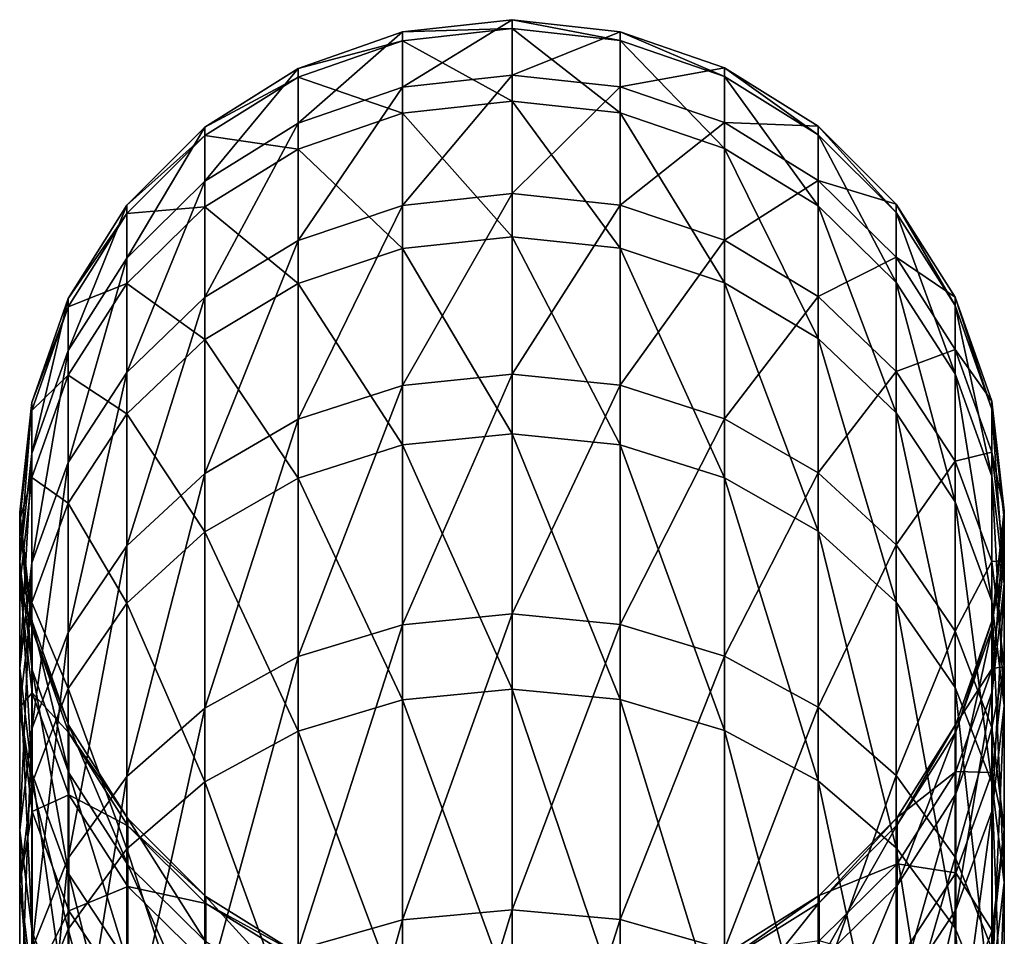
# Model space of a CAD drawing. Header units: millimetres. Extents: x -29 to 75, y -375 to 321.
# Tile 29 of 29: x -11 to 11, y 299 to 321. Entities that reach past the tile are written whole.
import ezdxf

# ---------------------------------------------------------------- set-up
doc = ezdxf.new("R2010")
doc.units = ezdxf.units.MM
doc.header["$LTSCALE"] = 101.851852
doc.layers.add('37', color=7, linetype='CONTINUOUS')
doc.layers.add('42', color=7, linetype='CONTINUOUS')

msp = doc.modelspace()

# ---------------------------------------------------------------- linework, layer by layer
at = {"layer": '37', "color": 7, "linetype": 'CONTINUOUS', "true_color": 0xa2afbf}
for points in [[(2.529, 320.42, 106.284), (2.529, 320.216, 93.302), (0, 320.701, 106.296), (2.529, 320.42, 106.284)], [(0, 319.408, 119.248), (2.529, 320.42, 106.284), (0, 320.701, 106.296), (0, 319.408, 119.248)], [(0, 320.701, 106.296), (2.529, 320.216, 93.302), (0, 320.496, 93.281), (0, 320.701, 106.296)], [(2.529, 320.216, 93.302), (2.529, 318.521, 80.429), (0, 320.496, 93.281), (2.529, 320.216, 93.302)], [(0, 320.496, 93.281), (2.529, 318.521, 80.429), (0, 318.797, 80.376), (0, 320.496, 93.281)], [(2.529, 319.13, 119.204), (2.529, 320.42, 106.284), (0, 319.408, 119.248), (2.529, 319.13, 119.204)], [(4.964, 319.575, 106.249), (4.964, 319.373, 93.364), (2.529, 320.42, 106.284), (4.964, 319.575, 106.249)], [(2.529, 319.13, 119.204), (4.964, 319.575, 106.249), (2.529, 320.42, 106.284), (2.529, 319.13, 119.204)], [(2.529, 320.42, 106.284), (4.964, 319.373, 93.364), (2.529, 320.216, 93.302), (2.529, 320.42, 106.284)], [(4.964, 319.373, 93.364), (4.964, 317.691, 80.587), (2.529, 320.216, 93.302), (4.964, 319.373, 93.364)], [(2.529, 320.216, 93.302), (4.964, 317.691, 80.587), (2.529, 318.521, 80.429), (2.529, 320.216, 93.302)], [(4.964, 318.295, 119.072), (4.964, 319.575, 106.249), (2.529, 319.13, 119.204), (4.964, 318.295, 119.072)], [(7.15, 318.21, 106.192), (7.15, 318.01, 93.464), (4.964, 319.575, 106.249), (7.15, 318.21, 106.192)], [(4.964, 318.295, 119.072), (7.15, 318.21, 106.192), (4.964, 319.575, 106.249), (4.964, 318.295, 119.072)], [(4.964, 319.575, 106.249), (7.15, 318.01, 93.464), (4.964, 319.373, 93.364), (4.964, 319.575, 106.249)], [(0, 316.635, 131.966), (2.529, 319.13, 119.204), (0, 319.408, 119.248), (0, 316.635, 131.966)], [(7.15, 318.01, 93.464), (7.15, 316.349, 80.843), (4.964, 319.373, 93.364), (7.15, 318.01, 93.464)], [(4.964, 319.373, 93.364), (7.15, 316.349, 80.843), (4.964, 317.691, 80.587), (4.964, 319.373, 93.364)], [(2.529, 316.364, 131.89), (2.529, 319.13, 119.204), (0, 316.635, 131.966), (2.529, 316.364, 131.89)], [(2.529, 316.364, 131.89), (4.964, 318.295, 119.072), (2.529, 319.13, 119.204), (2.529, 316.364, 131.89)], [(2.529, 318.521, 80.429), (2.529, 315.358, 67.836), (0, 318.797, 80.376), (2.529, 318.521, 80.429)], [(0, 318.797, 80.376), (2.529, 315.358, 67.836), (0, 315.626, 67.751), (0, 318.797, 80.376)], [(4.964, 317.691, 80.587), (4.964, 314.551, 68.088), (2.529, 318.521, 80.429), (4.964, 317.691, 80.587)], [(2.529, 318.521, 80.429), (4.964, 314.551, 68.088), (2.529, 315.358, 67.836), (2.529, 318.521, 80.429)], [(4.964, 315.55, 131.663), (4.964, 318.295, 119.072), (2.529, 316.364, 131.89), (4.964, 315.55, 131.663)], [(7.15, 316.946, 118.858), (7.15, 318.21, 106.192), (4.964, 318.295, 119.072), (7.15, 316.946, 118.858)], [(4.964, 315.55, 131.663), (7.15, 316.946, 118.858), (4.964, 318.295, 119.072), (4.964, 315.55, 131.663)], [(8.977, 316.393, 106.115), (8.977, 316.196, 93.597), (7.15, 318.21, 106.192), (8.977, 316.393, 106.115)], [(7.15, 316.946, 118.858), (8.977, 316.393, 106.115), (7.15, 318.21, 106.192), (7.15, 316.946, 118.858)], [(7.15, 318.21, 106.192), (8.977, 316.196, 93.597), (7.15, 318.01, 93.464), (7.15, 318.21, 106.192)], [(8.977, 316.196, 93.597), (8.977, 314.562, 81.184), (7.15, 318.01, 93.464), (8.977, 316.196, 93.597)], [(7.15, 318.01, 93.464), (8.977, 314.562, 81.184), (7.15, 316.349, 80.843), (7.15, 318.01, 93.464)], [(7.15, 316.349, 80.843), (7.15, 313.248, 68.497), (4.964, 317.691, 80.587), (7.15, 316.349, 80.843)], [(4.964, 317.691, 80.587), (7.15, 313.248, 68.497), (4.964, 314.551, 68.088), (4.964, 317.691, 80.587)], [(7.15, 314.234, 131.296), (7.15, 316.946, 118.858), (4.964, 315.55, 131.663), (7.15, 314.234, 131.296)], [(8.977, 315.149, 118.574), (8.977, 316.393, 106.115), (7.15, 316.946, 118.858), (8.977, 315.149, 118.574)], [(7.15, 314.234, 131.296), (8.977, 315.149, 118.574), (7.15, 316.946, 118.858), (7.15, 314.234, 131.296)], [(0, 312.419, 144.281), (2.529, 316.364, 131.89), (0, 316.635, 131.966), (0, 312.419, 144.281)], [(2.529, 312.158, 144.174), (2.529, 316.364, 131.89), (0, 312.419, 144.281), (2.529, 312.158, 144.174)], [(2.529, 312.158, 144.174), (4.964, 315.55, 131.663), (2.529, 316.364, 131.89), (2.529, 312.158, 144.174)], [(8.977, 314.562, 81.184), (8.977, 311.512, 69.041), (7.15, 316.349, 80.843), (8.977, 314.562, 81.184)], [(7.15, 316.349, 80.843), (8.977, 311.512, 69.041), (7.15, 313.248, 68.497), (7.15, 316.349, 80.843)], [(10.352, 314.215, 106.024), (10.352, 314.022, 93.756), (8.977, 316.393, 106.115), (10.352, 314.215, 106.024)], [(8.977, 315.149, 118.574), (10.352, 314.215, 106.024), (8.977, 316.393, 106.115), (8.977, 315.149, 118.574)], [(8.977, 316.393, 106.115), (10.352, 314.022, 93.756), (8.977, 316.196, 93.597), (8.977, 316.393, 106.115)], [(10.352, 314.022, 93.756), (10.352, 312.421, 81.592), (8.977, 316.196, 93.597), (10.352, 314.022, 93.756)], [(8.977, 316.196, 93.597), (10.352, 312.421, 81.592), (8.977, 314.562, 81.184), (8.977, 316.196, 93.597)], [(2.529, 315.358, 67.836), (2.529, 310.768, 55.69), (0, 315.626, 67.751), (2.529, 315.358, 67.836)], [(0, 315.626, 67.751), (2.529, 310.768, 55.69), (0, 311.025, 55.575), (0, 315.626, 67.751)], [(4.964, 311.376, 143.855), (4.964, 315.55, 131.663), (2.529, 312.158, 144.174), (4.964, 311.376, 143.855)], [(4.964, 314.551, 68.088), (4.964, 309.996, 56.033), (2.529, 315.358, 67.836), (4.964, 314.551, 68.088)], [(2.529, 315.358, 67.836), (4.964, 309.996, 56.033), (2.529, 310.768, 55.69), (2.529, 315.358, 67.836)], [(4.964, 311.376, 143.855), (7.15, 314.234, 131.296), (4.964, 315.55, 131.663), (4.964, 311.376, 143.855)], [(8.977, 312.482, 130.806), (8.977, 315.149, 118.574), (7.15, 314.234, 131.296), (8.977, 312.482, 130.806)], [(10.352, 312.996, 118.233), (10.352, 314.215, 106.024), (8.977, 315.149, 118.574), (10.352, 312.996, 118.233)], [(8.977, 312.482, 130.806), (10.352, 312.996, 118.233), (8.977, 315.149, 118.574), (8.977, 312.482, 130.806)], [(7.15, 313.248, 68.497), (7.15, 308.748, 56.589), (4.964, 314.551, 68.088), (7.15, 313.248, 68.497)], [(4.964, 314.551, 68.088), (7.15, 308.748, 56.589), (4.964, 309.996, 56.033), (4.964, 314.551, 68.088)], [(10.352, 312.421, 81.592), (10.352, 309.432, 69.693), (8.977, 314.562, 81.184), (10.352, 312.421, 81.592)], [(8.977, 314.562, 81.184), (10.352, 309.432, 69.693), (8.977, 311.512, 69.041), (8.977, 314.562, 81.184)], [(7.15, 310.111, 143.339), (7.15, 314.234, 131.296), (4.964, 311.376, 143.855), (7.15, 310.111, 143.339)], [(7.15, 310.111, 143.339), (8.977, 312.482, 130.806), (7.15, 314.234, 131.296), (7.15, 310.111, 143.339)], [(11.208, 311.785, 105.922), (11.208, 311.597, 93.935), (10.352, 314.215, 106.024), (11.208, 311.785, 105.922)], [(10.352, 312.996, 118.233), (11.208, 311.785, 105.922), (10.352, 314.215, 106.024), (10.352, 312.996, 118.233)], [(10.352, 314.215, 106.024), (11.208, 311.597, 93.935), (10.352, 314.022, 93.756), (10.352, 314.215, 106.024)], [(11.208, 311.597, 93.935), (11.208, 310.032, 82.048), (10.352, 314.022, 93.756), (11.208, 311.597, 93.935)], [(10.352, 314.022, 93.756), (11.208, 310.032, 82.048), (10.352, 312.421, 81.592), (10.352, 314.022, 93.756)], [(8.977, 311.512, 69.041), (8.977, 307.086, 57.329), (7.15, 313.248, 68.497), (8.977, 311.512, 69.041)], [(7.15, 313.248, 68.497), (8.977, 307.086, 57.329), (7.15, 308.748, 56.589), (7.15, 313.248, 68.497)], [(10.352, 310.383, 130.22), (10.352, 312.996, 118.233), (8.977, 312.482, 130.806), (10.352, 310.383, 130.22)], [(11.208, 310.594, 117.852), (11.208, 311.785, 105.922), (10.352, 312.996, 118.233), (11.208, 310.594, 117.852)], [(10.352, 310.383, 130.22), (11.208, 310.594, 117.852), (10.352, 312.996, 118.233), (10.352, 310.383, 130.22)], [(0, 306.815, 156.029), (2.529, 312.158, 144.174), (0, 312.419, 144.281), (0, 306.815, 156.029)], [(8.977, 308.427, 142.652), (8.977, 312.482, 130.806), (7.15, 310.111, 143.339), (8.977, 308.427, 142.652)], [(8.977, 308.427, 142.652), (10.352, 310.383, 130.22), (8.977, 312.482, 130.806), (8.977, 308.427, 142.652)], [(11.208, 310.032, 82.048), (11.208, 307.111, 70.42), (10.352, 312.421, 81.592), (11.208, 310.032, 82.048)], [(10.352, 312.421, 81.592), (11.208, 307.111, 70.42), (10.352, 309.432, 69.693), (10.352, 312.421, 81.592)], [(2.529, 306.568, 155.894), (2.529, 312.158, 144.174), (0, 306.815, 156.029), (2.529, 306.568, 155.894)], [(2.529, 306.568, 155.894), (4.964, 311.376, 143.855), (2.529, 312.158, 144.174), (2.529, 306.568, 155.894)], [(11.5, 309.226, 105.815), (11.5, 309.043, 94.122), (11.208, 311.785, 105.922), (11.5, 309.226, 105.815)], [(11.208, 310.594, 117.852), (11.5, 309.226, 105.815), (11.208, 311.785, 105.922), (11.208, 310.594, 117.852)], [(11.208, 311.785, 105.922), (11.5, 309.043, 94.122), (11.208, 311.597, 93.935), (11.208, 311.785, 105.922)], [(10.352, 309.432, 69.693), (10.352, 305.095, 58.216), (8.977, 311.512, 69.041), (10.352, 309.432, 69.693)], [(8.977, 311.512, 69.041), (10.352, 305.095, 58.216), (8.977, 307.086, 57.329), (8.977, 311.512, 69.041)], [(11.5, 309.043, 94.122), (11.5, 307.516, 82.528), (11.208, 311.597, 93.935), (11.5, 309.043, 94.122)], [(11.208, 311.597, 93.935), (11.5, 307.516, 82.528), (11.208, 310.032, 82.048), (11.208, 311.597, 93.935)], [(4.964, 305.828, 155.486), (4.964, 311.376, 143.855), (2.529, 306.568, 155.894), (4.964, 305.828, 155.486)], [(4.964, 305.828, 155.486), (7.15, 310.111, 143.339), (4.964, 311.376, 143.855), (4.964, 305.828, 155.486)], [(2.529, 310.768, 55.69), (2.529, 304.813, 44.152), (0, 311.025, 55.575), (2.529, 310.768, 55.69)], [(0, 311.025, 55.575), (2.529, 304.813, 44.152), (0, 305.055, 44.008), (0, 311.025, 55.575)], [(4.964, 309.996, 56.033), (4.964, 304.086, 44.582), (2.529, 310.768, 55.69), (4.964, 309.996, 56.033)], [(2.529, 310.768, 55.69), (4.964, 304.086, 44.582), (2.529, 304.813, 44.152), (2.529, 310.768, 55.69)], [(11.208, 308.04, 129.566), (11.208, 310.594, 117.852), (10.352, 310.383, 130.22), (11.208, 308.04, 129.566)], [(11.5, 308.065, 117.452), (11.5, 309.226, 105.815), (11.208, 310.594, 117.852), (11.5, 308.065, 117.452)], [(11.208, 308.04, 129.566), (11.5, 308.065, 117.452), (11.208, 310.594, 117.852), (11.208, 308.04, 129.566)], [(10.352, 306.408, 141.828), (10.352, 310.383, 130.22), (8.977, 308.427, 142.652), (10.352, 306.408, 141.828)], [(10.352, 306.408, 141.828), (11.208, 308.04, 129.566), (10.352, 310.383, 130.22), (10.352, 306.408, 141.828)], [(7.15, 304.631, 154.828), (7.15, 310.111, 143.339), (4.964, 305.828, 155.486), (7.15, 304.631, 154.828)], [(7.15, 304.631, 154.828), (8.977, 308.427, 142.652), (7.15, 310.111, 143.339), (7.15, 304.631, 154.828)], [(7.15, 308.748, 56.589), (7.15, 302.91, 45.277), (4.964, 309.996, 56.033), (7.15, 308.748, 56.589)], [(4.964, 309.996, 56.033), (7.15, 302.91, 45.277), (4.964, 304.086, 44.582), (4.964, 309.996, 56.033)], [(11.5, 307.516, 82.528), (11.5, 304.667, 71.186), (11.208, 310.032, 82.048), (11.5, 307.516, 82.528)], [(11.208, 310.032, 82.048), (11.5, 304.667, 71.186), (11.208, 307.111, 70.42), (11.208, 310.032, 82.048)], [(11.208, 307.111, 70.42), (11.208, 302.873, 59.205), (10.352, 309.432, 69.693), (11.208, 307.111, 70.42)], [(10.352, 309.432, 69.693), (11.208, 302.873, 59.205), (10.352, 305.095, 58.216), (10.352, 309.432, 69.693)], [(11.215, 306.667, 105.708), (11.215, 306.488, 94.31), (11.5, 309.226, 105.815), (11.215, 306.667, 105.708)], [(11.5, 308.065, 117.452), (11.215, 306.667, 105.708), (11.5, 309.226, 105.815), (11.5, 308.065, 117.452)], [(11.5, 309.226, 105.815), (11.215, 306.488, 94.31), (11.5, 309.043, 94.122), (11.5, 309.226, 105.815)], [(11.215, 306.488, 94.31), (11.215, 305, 83.008), (11.5, 309.043, 94.122), (11.215, 306.488, 94.31)], [(11.5, 309.043, 94.122), (11.215, 305, 83.008), (11.5, 307.516, 82.528), (11.5, 309.043, 94.122)], [(8.977, 307.086, 57.329), (8.977, 301.344, 46.203), (7.15, 308.748, 56.589), (8.977, 307.086, 57.329)], [(7.15, 308.748, 56.589), (8.977, 301.344, 46.203), (7.15, 302.91, 45.277), (7.15, 308.748, 56.589)], [(8.977, 303.037, 153.952), (8.977, 308.427, 142.652), (7.15, 304.631, 154.828), (8.977, 303.037, 153.952)], [(8.977, 303.037, 153.952), (10.352, 306.408, 141.828), (8.977, 308.427, 142.652), (8.977, 303.037, 153.952)], [(11.208, 304.157, 140.909), (11.208, 308.04, 129.566), (10.352, 306.408, 141.828), (11.208, 304.157, 140.909)], [(11.5, 305.574, 128.877), (11.5, 308.065, 117.452), (11.208, 308.04, 129.566), (11.5, 305.574, 128.877)], [(11.208, 304.157, 140.909), (11.5, 305.574, 128.877), (11.208, 308.04, 129.566), (11.208, 304.157, 140.909)], [(11.215, 305.535, 117.051), (11.215, 306.667, 105.708), (11.5, 308.065, 117.452), (11.215, 305.535, 117.051)], [(11.5, 305.574, 128.877), (11.215, 305.535, 117.051), (11.5, 308.065, 117.452), (11.5, 305.574, 128.877)], [(11.215, 305, 83.008), (11.215, 302.223, 71.952), (11.5, 307.516, 82.528), (11.215, 305, 83.008)], [(11.5, 307.516, 82.528), (11.215, 302.223, 71.952), (11.5, 304.667, 71.186), (11.5, 307.516, 82.528)], [(10.352, 305.095, 58.216), (10.352, 299.468, 47.313), (8.977, 307.086, 57.329), (10.352, 305.095, 58.216)], [(8.977, 307.086, 57.329), (10.352, 299.468, 47.313), (8.977, 301.344, 46.203), (8.977, 307.086, 57.329)], [(11.5, 304.667, 71.186), (11.5, 300.534, 60.246), (11.208, 307.111, 70.42), (11.5, 304.667, 71.186)], [(11.208, 307.111, 70.42), (11.5, 300.534, 60.246), (11.208, 302.873, 59.205), (11.208, 307.111, 70.42)], [(0, 299.898, 167.056), (2.529, 306.568, 155.894), (0, 306.815, 156.029), (0, 299.898, 167.056)], [(10.366, 304.235, 105.606), (10.366, 304.06, 94.488), (11.215, 306.667, 105.708), (10.366, 304.235, 105.606)], [(11.215, 305.535, 117.051), (10.366, 304.235, 105.606), (11.215, 306.667, 105.708), (11.215, 305.535, 117.051)], [(11.215, 306.667, 105.708), (10.366, 304.06, 94.488), (11.215, 306.488, 94.31), (11.215, 306.667, 105.708)], [(2.529, 299.669, 166.893), (2.529, 306.568, 155.894), (0, 299.898, 167.056), (2.529, 299.669, 166.893)], [(2.529, 299.669, 166.893), (4.964, 305.828, 155.486), (2.529, 306.568, 155.894), (2.529, 299.669, 166.893)], [(10.352, 301.126, 152.902), (10.352, 306.408, 141.828), (8.977, 303.037, 153.952), (10.352, 301.126, 152.902)], [(10.352, 301.126, 152.902), (11.208, 304.157, 140.909), (10.352, 306.408, 141.828), (10.352, 301.126, 152.902)], [(10.366, 304.06, 94.488), (10.366, 302.609, 83.464), (11.215, 306.488, 94.31), (10.366, 304.06, 94.488)], [(11.215, 306.488, 94.31), (10.366, 302.609, 83.464), (11.215, 305, 83.008), (11.215, 306.488, 94.31)], [(4.964, 298.98, 166.403), (4.964, 305.828, 155.486), (2.529, 299.669, 166.893), (4.964, 298.98, 166.403)], [(4.964, 298.98, 166.403), (7.15, 304.631, 154.828), (4.964, 305.828, 155.486), (4.964, 298.98, 166.403)], [(10.366, 303.131, 116.67), (10.366, 304.235, 105.606), (11.215, 305.535, 117.051), (10.366, 303.131, 116.67)], [(11.215, 303.106, 128.189), (10.366, 303.131, 116.67), (11.215, 305.535, 117.051), (11.215, 303.106, 128.189)], [(11.5, 301.786, 139.941), (11.5, 305.574, 128.877), (11.208, 304.157, 140.909), (11.5, 301.786, 139.941)], [(11.215, 303.106, 128.189), (11.215, 305.535, 117.051), (11.5, 305.574, 128.877), (11.215, 303.106, 128.189)], [(11.5, 301.786, 139.941), (11.215, 303.106, 128.189), (11.5, 305.574, 128.877), (11.5, 301.786, 139.941)], [(2.529, 304.813, 44.152), (2.529, 297.571, 33.375), (0, 305.055, 44.008), (2.529, 304.813, 44.152)], [(0, 305.055, 44.008), (2.529, 297.571, 33.375), (0, 297.795, 33.205), (0, 305.055, 44.008)], [(11.208, 302.873, 59.205), (11.208, 297.375, 48.551), (10.352, 305.095, 58.216), (11.208, 302.873, 59.205)], [(10.352, 305.095, 58.216), (11.208, 297.375, 48.551), (10.352, 299.468, 47.313), (10.352, 305.095, 58.216)], [(10.366, 302.609, 83.464), (10.366, 299.9, 72.68), (11.215, 305, 83.008), (10.366, 302.609, 83.464)], [(11.215, 305, 83.008), (10.366, 299.9, 72.68), (11.215, 302.223, 71.952), (11.215, 305, 83.008)], [(4.964, 304.086, 44.582), (4.964, 296.898, 33.886), (2.529, 304.813, 44.152), (4.964, 304.086, 44.582)], [(2.529, 304.813, 44.152), (4.964, 296.898, 33.886), (2.529, 297.571, 33.375), (2.529, 304.813, 44.152)], [(7.15, 297.866, 165.612), (7.15, 304.631, 154.828), (4.964, 298.98, 166.403), (7.15, 297.866, 165.612)], [(7.15, 297.866, 165.612), (8.977, 303.037, 153.952), (7.15, 304.631, 154.828), (7.15, 297.866, 165.612)], [(11.215, 302.223, 71.952), (11.215, 298.193, 61.288), (11.5, 304.667, 71.186), (11.215, 302.223, 71.952)], [(11.5, 304.667, 71.186), (11.215, 298.193, 61.288), (11.5, 300.534, 60.246), (11.5, 304.667, 71.186)], [(7.15, 302.91, 45.277), (7.15, 295.81, 34.712), (4.964, 304.086, 44.582), (7.15, 302.91, 45.277)], [(4.964, 304.086, 44.582), (7.15, 295.81, 34.712), (4.964, 296.898, 33.886), (4.964, 304.086, 44.582)], [(8.996, 302.053, 105.514), (8.996, 301.882, 94.648), (10.366, 304.235, 105.606), (8.996, 302.053, 105.514)], [(10.366, 303.131, 116.67), (8.996, 302.053, 105.514), (10.366, 304.235, 105.606), (10.366, 303.131, 116.67)], [(10.366, 304.235, 105.606), (8.996, 301.882, 94.648), (10.366, 304.06, 94.488), (10.366, 304.235, 105.606)], [(8.996, 301.882, 94.648), (8.996, 300.464, 83.873), (10.366, 304.06, 94.488), (8.996, 301.882, 94.648)], [(10.366, 304.06, 94.488), (8.996, 300.464, 83.873), (10.366, 302.609, 83.464), (10.366, 304.06, 94.488)], [(11.208, 298.995, 151.73), (11.208, 304.157, 140.909), (10.352, 301.126, 152.902), (11.208, 298.995, 151.73)], [(11.208, 298.995, 151.73), (11.5, 301.786, 139.941), (11.208, 304.157, 140.909), (11.208, 298.995, 151.73)], [(8.977, 296.383, 164.558), (8.977, 303.037, 153.952), (7.15, 297.866, 165.612), (8.977, 296.383, 164.558)], [(8.977, 296.383, 164.558), (10.352, 301.126, 152.902), (8.977, 303.037, 153.952), (8.977, 296.383, 164.558)], [(8.996, 300.974, 116.328), (8.996, 302.053, 105.514), (10.366, 303.131, 116.67), (8.996, 300.974, 116.328)], [(10.366, 300.762, 127.534), (8.996, 300.974, 116.328), (10.366, 303.131, 116.67), (10.366, 300.762, 127.534)], [(10.366, 300.762, 127.534), (10.366, 303.131, 116.67), (11.215, 303.106, 128.189), (10.366, 300.762, 127.534)], [(11.215, 299.414, 138.973), (10.366, 300.762, 127.534), (11.215, 303.106, 128.189), (11.215, 299.414, 138.973)], [(11.215, 299.414, 138.973), (11.215, 303.106, 128.189), (11.5, 301.786, 139.941), (11.215, 299.414, 138.973)], [(8.977, 301.344, 46.203), (8.977, 294.361, 35.811), (7.15, 302.91, 45.277), (8.977, 301.344, 46.203)], [(7.15, 302.91, 45.277), (8.977, 294.361, 35.811), (7.15, 295.81, 34.712), (7.15, 302.91, 45.277)], [(11.5, 300.534, 60.246), (11.5, 295.17, 49.855), (11.208, 302.873, 59.205), (11.5, 300.534, 60.246)], [(11.208, 302.873, 59.205), (11.5, 295.17, 49.855), (11.208, 297.375, 48.551), (11.208, 302.873, 59.205)], [(8.996, 300.464, 83.873), (8.996, 297.816, 73.333), (10.366, 302.609, 83.464), (8.996, 300.464, 83.873)], [(10.366, 302.609, 83.464), (8.996, 297.816, 73.333), (10.366, 299.9, 72.68), (10.366, 302.609, 83.464)], [(10.366, 299.9, 72.68), (10.366, 295.97, 62.278), (11.215, 302.223, 71.952), (10.366, 299.9, 72.68)], [(11.215, 302.223, 71.952), (10.366, 295.97, 62.278), (11.215, 298.193, 61.288), (11.215, 302.223, 71.952)], [(7.174, 300.231, 105.438), (7.174, 300.064, 94.782), (8.996, 302.053, 105.514), (7.174, 300.231, 105.438)], [(8.996, 300.974, 116.328), (7.174, 300.231, 105.438), (8.996, 302.053, 105.514), (8.996, 300.974, 116.328)], [(8.996, 302.053, 105.514), (7.174, 300.064, 94.782), (8.996, 301.882, 94.648), (8.996, 302.053, 105.514)], [(7.174, 300.064, 94.782), (7.174, 298.672, 84.215), (8.996, 301.882, 94.648), (7.174, 300.064, 94.782)], [(8.996, 301.882, 94.648), (7.174, 298.672, 84.215), (8.996, 300.464, 83.873), (8.996, 301.882, 94.648)], [(11.5, 296.751, 150.496), (11.5, 301.786, 139.941), (11.208, 298.995, 151.73), (11.5, 296.751, 150.496)], [(11.5, 296.751, 150.496), (11.215, 299.414, 138.973), (11.5, 301.786, 139.941), (11.5, 296.751, 150.496)], [(10.352, 299.468, 47.313), (10.352, 292.625, 37.129), (8.977, 301.344, 46.203), (10.352, 299.468, 47.313)], [(8.977, 301.344, 46.203), (10.352, 292.625, 37.129), (8.977, 294.361, 35.811), (8.977, 301.344, 46.203)], [(10.352, 294.606, 163.295), (10.352, 301.126, 152.902), (8.977, 296.383, 164.558), (10.352, 294.606, 163.295)], [(10.352, 294.606, 163.295), (11.208, 298.995, 151.73), (10.352, 301.126, 152.902), (10.352, 294.606, 163.295)], [(7.174, 299.172, 116.043), (7.174, 300.231, 105.438), (8.996, 300.974, 116.328), (7.174, 299.172, 116.043)], [(8.996, 298.659, 126.947), (7.174, 299.172, 116.043), (8.996, 300.974, 116.328), (8.996, 298.659, 126.947)], [(8.996, 298.659, 126.947), (8.996, 300.974, 116.328), (10.366, 300.762, 127.534), (8.996, 298.659, 126.947)], [(10.366, 297.16, 138.054), (8.996, 298.659, 126.947), (10.366, 300.762, 127.534), (10.366, 297.16, 138.054)], [(10.366, 297.16, 138.054), (10.366, 300.762, 127.534), (11.215, 299.414, 138.973), (10.366, 297.16, 138.054)], [(7.174, 298.672, 84.215), (7.174, 296.076, 73.878), (8.996, 300.464, 83.873), (7.174, 298.672, 84.215)], [(8.996, 300.464, 83.873), (7.174, 296.076, 73.878), (8.996, 297.816, 73.333), (8.996, 300.464, 83.873)], [(11.215, 298.193, 61.288), (11.215, 292.965, 51.159), (11.5, 300.534, 60.246), (11.215, 298.193, 61.288)], [(11.5, 300.534, 60.246), (11.215, 292.965, 51.159), (11.5, 295.17, 49.855), (11.5, 300.534, 60.246)], [(4.992, 298.86, 105.381), (4.992, 298.695, 94.882), (7.174, 300.231, 105.438), (4.992, 298.86, 105.381)], [(7.174, 299.172, 116.043), (4.992, 298.86, 105.381), (7.174, 300.231, 105.438), (7.174, 299.172, 116.043)], [(7.174, 300.231, 105.438), (4.992, 298.695, 94.882), (7.174, 300.064, 94.782), (7.174, 300.231, 105.438)], [(4.992, 298.695, 94.882), (4.992, 297.325, 84.472), (7.174, 300.064, 94.782), (4.992, 298.695, 94.882)], [(7.174, 300.064, 94.782), (4.992, 297.325, 84.472), (7.174, 298.672, 84.215), (7.174, 300.064, 94.782)], [(0, 291.76, 177.214), (2.529, 299.669, 166.893), (0, 299.898, 167.056), (0, 291.76, 177.214)], [(8.996, 297.816, 73.333), (8.996, 293.975, 63.167), (10.366, 299.9, 72.68), (8.996, 297.816, 73.333)], [(10.366, 299.9, 72.68), (8.996, 293.975, 63.167), (10.366, 295.97, 62.278), (10.366, 299.9, 72.68)], [(2.529, 291.55, 177.026), (2.529, 299.669, 166.893), (0, 291.76, 177.214), (2.529, 291.55, 177.026)], [(2.529, 291.55, 177.026), (4.964, 298.98, 166.403), (2.529, 299.669, 166.893), (2.529, 291.55, 177.026)], [(11.208, 297.375, 48.551), (11.208, 290.688, 38.6), (10.352, 299.468, 47.313), (11.208, 297.375, 48.551)], [(10.352, 299.468, 47.313), (11.208, 290.688, 38.6), (10.352, 292.625, 37.129), (10.352, 299.468, 47.313)], [(11.215, 294.506, 149.262), (10.366, 297.16, 138.054), (11.215, 299.414, 138.973), (11.215, 294.506, 149.262)], [(11.215, 294.506, 149.262), (11.215, 299.414, 138.973), (11.5, 296.751, 150.496), (11.215, 294.506, 149.262)]]:
    msp.add_3dface(points, dxfattribs=at)
at = {"layer": '42', "color": 7, "linetype": 'CONTINUOUS', "true_color": 0xa2afbf}
for points in [[(0, 319.408, 119.248), (0, 320.701, 106.296), (-2.559, 319.123, 119.203), (0, 319.408, 119.248)], [(0, 320.701, 106.296), (0, 320.496, 93.281), (-2.559, 320.413, 106.284), (0, 320.701, 106.296)], [(-2.559, 319.123, 119.203), (0, 320.701, 106.296), (-2.559, 320.413, 106.284), (-2.559, 319.123, 119.203)], [(-2.559, 319.123, 119.203), (-2.559, 320.413, 106.284), (-4.992, 318.282, 119.07), (-2.559, 319.123, 119.203)], [(-2.559, 320.413, 106.284), (-2.559, 320.209, 93.302), (-4.992, 319.562, 106.248), (-2.559, 320.413, 106.284)], [(-4.992, 318.282, 119.07), (-2.559, 320.413, 106.284), (-4.992, 319.562, 106.248), (-4.992, 318.282, 119.07)], [(0, 320.496, 93.281), (0, 318.797, 80.376), (-2.559, 320.209, 93.302), (0, 320.496, 93.281)], [(-2.559, 320.413, 106.284), (0, 320.496, 93.281), (-2.559, 320.209, 93.302), (-2.559, 320.413, 106.284)], [(-2.559, 320.209, 93.302), (-2.559, 318.514, 80.43), (-4.992, 319.359, 93.365), (-2.559, 320.209, 93.302)], [(-4.992, 319.562, 106.248), (-2.559, 320.209, 93.302), (-4.992, 319.359, 93.365), (-4.992, 319.562, 106.248)], [(-2.559, 320.209, 93.302), (0, 318.797, 80.376), (-2.559, 318.514, 80.43), (-2.559, 320.209, 93.302)], [(-4.992, 318.282, 119.07), (-4.992, 319.562, 106.248), (-7.174, 316.927, 118.855), (-4.992, 318.282, 119.07)], [(-4.992, 319.562, 106.248), (-4.992, 319.359, 93.365), (-7.174, 318.191, 106.191), (-4.992, 319.562, 106.248)], [(-7.174, 316.927, 118.855), (-4.992, 319.562, 106.248), (-7.174, 318.191, 106.191), (-7.174, 316.927, 118.855)], [(-4.992, 319.359, 93.365), (-4.992, 317.678, 80.589), (-7.174, 317.991, 93.465), (-4.992, 319.359, 93.365)], [(-7.174, 318.191, 106.191), (-4.992, 319.359, 93.365), (-7.174, 317.991, 93.465), (-7.174, 318.191, 106.191)], [(-4.992, 319.359, 93.365), (-2.559, 318.514, 80.43), (-4.992, 317.678, 80.589), (-4.992, 319.359, 93.365)], [(0, 316.635, 131.966), (0, 319.408, 119.248), (-2.559, 316.357, 131.888), (0, 316.635, 131.966)], [(-2.559, 316.357, 131.888), (0, 319.408, 119.248), (-2.559, 319.123, 119.203), (-2.559, 316.357, 131.888)], [(-2.559, 316.357, 131.888), (-2.559, 319.123, 119.203), (-4.992, 315.537, 131.659), (-2.559, 316.357, 131.888)], [(-4.992, 315.537, 131.659), (-2.559, 319.123, 119.203), (-4.992, 318.282, 119.07), (-4.992, 315.537, 131.659)], [(0, 318.797, 80.376), (0, 315.626, 67.751), (-2.559, 318.514, 80.43), (0, 318.797, 80.376)], [(-2.559, 318.514, 80.43), (-2.559, 315.351, 67.838), (-4.992, 317.678, 80.589), (-2.559, 318.514, 80.43)], [(-2.559, 318.514, 80.43), (0, 315.626, 67.751), (-2.559, 315.351, 67.838), (-2.559, 318.514, 80.43)], [(-7.174, 316.927, 118.855), (-7.174, 318.191, 106.191), (-8.996, 315.125, 118.57), (-7.174, 316.927, 118.855)], [(-7.174, 318.191, 106.191), (-7.174, 317.991, 93.465), (-8.996, 316.369, 106.114), (-7.174, 318.191, 106.191)], [(-8.996, 315.125, 118.57), (-7.174, 318.191, 106.191), (-8.996, 316.369, 106.114), (-8.996, 315.125, 118.57)], [(-4.992, 315.537, 131.659), (-4.992, 318.282, 119.07), (-7.174, 314.215, 131.29), (-4.992, 315.537, 131.659)], [(-7.174, 314.215, 131.29), (-4.992, 318.282, 119.07), (-7.174, 316.927, 118.855), (-7.174, 314.215, 131.29)], [(-7.174, 317.991, 93.465), (-7.174, 316.33, 80.847), (-8.996, 316.172, 93.599), (-7.174, 317.991, 93.465)], [(-8.996, 316.369, 106.114), (-7.174, 317.991, 93.465), (-8.996, 316.172, 93.599), (-8.996, 316.369, 106.114)], [(-7.174, 317.991, 93.465), (-4.992, 317.678, 80.589), (-7.174, 316.33, 80.847), (-7.174, 317.991, 93.465)], [(-4.992, 317.678, 80.589), (-4.992, 314.539, 68.092), (-7.174, 316.33, 80.847), (-4.992, 317.678, 80.589)], [(-4.992, 317.678, 80.589), (-2.559, 315.351, 67.838), (-4.992, 314.539, 68.092), (-4.992, 317.678, 80.589)], [(-7.174, 314.215, 131.29), (-7.174, 316.927, 118.855), (-8.996, 312.459, 130.8), (-7.174, 314.215, 131.29)], [(-8.996, 312.459, 130.8), (-7.174, 316.927, 118.855), (-8.996, 315.125, 118.57), (-8.996, 312.459, 130.8)], [(0, 312.419, 144.281), (0, 316.635, 131.966), (-2.559, 312.152, 144.172), (0, 312.419, 144.281)], [(-2.559, 312.152, 144.172), (0, 316.635, 131.966), (-2.559, 316.357, 131.888), (-2.559, 312.152, 144.172)], [(-8.996, 315.125, 118.57), (-8.996, 316.369, 106.114), (-10.366, 312.969, 118.228), (-8.996, 315.125, 118.57)], [(-8.996, 316.369, 106.114), (-8.996, 316.172, 93.599), (-10.366, 314.187, 106.023), (-8.996, 316.369, 106.114)], [(-10.366, 312.969, 118.228), (-8.996, 316.369, 106.114), (-10.366, 314.187, 106.023), (-10.366, 312.969, 118.228)], [(-7.174, 316.33, 80.847), (-7.174, 313.229, 68.503), (-8.996, 314.538, 81.188), (-7.174, 316.33, 80.847)], [(-8.996, 316.172, 93.599), (-7.174, 316.33, 80.847), (-8.996, 314.538, 81.188), (-8.996, 316.172, 93.599)], [(-7.174, 316.33, 80.847), (-4.992, 314.539, 68.092), (-7.174, 313.229, 68.503), (-7.174, 316.33, 80.847)], [(-2.559, 312.152, 144.172), (-2.559, 316.357, 131.888), (-4.992, 311.363, 143.85), (-2.559, 312.152, 144.172)], [(-4.992, 311.363, 143.85), (-2.559, 316.357, 131.888), (-4.992, 315.537, 131.659), (-4.992, 311.363, 143.85)], [(-8.996, 316.172, 93.599), (-8.996, 314.538, 81.188), (-10.366, 313.994, 93.759), (-8.996, 316.172, 93.599)], [(-10.366, 314.187, 106.023), (-8.996, 316.172, 93.599), (-10.366, 313.994, 93.759), (-10.366, 314.187, 106.023)], [(0, 315.626, 67.751), (0, 311.025, 55.575), (-2.559, 315.351, 67.838), (0, 315.626, 67.751)], [(-4.992, 311.363, 143.85), (-4.992, 315.537, 131.659), (-7.174, 310.093, 143.331), (-4.992, 311.363, 143.85)], [(-7.174, 310.093, 143.331), (-4.992, 315.537, 131.659), (-7.174, 314.215, 131.29), (-7.174, 310.093, 143.331)], [(-2.559, 315.351, 67.838), (-2.559, 310.762, 55.692), (-4.992, 314.539, 68.092), (-2.559, 315.351, 67.838)], [(-2.559, 315.351, 67.838), (0, 311.025, 55.575), (-2.559, 310.762, 55.692), (-2.559, 315.351, 67.838)], [(-8.996, 312.459, 130.8), (-8.996, 315.125, 118.57), (-10.366, 310.356, 130.213), (-8.996, 312.459, 130.8)], [(-10.366, 310.356, 130.213), (-8.996, 315.125, 118.57), (-10.366, 312.969, 118.228), (-10.366, 310.356, 130.213)], [(-8.996, 314.538, 81.188), (-8.996, 311.489, 69.048), (-10.366, 312.393, 81.597), (-8.996, 314.538, 81.188)], [(-10.366, 313.994, 93.759), (-8.996, 314.538, 81.188), (-10.366, 312.393, 81.597), (-10.366, 313.994, 93.759)], [(-8.996, 314.538, 81.188), (-7.174, 313.229, 68.503), (-8.996, 311.489, 69.048), (-8.996, 314.538, 81.188)], [(-4.992, 314.539, 68.092), (-4.992, 309.984, 56.039), (-7.174, 313.229, 68.503), (-4.992, 314.539, 68.092)], [(-4.992, 314.539, 68.092), (-2.559, 310.762, 55.692), (-4.992, 309.984, 56.039), (-4.992, 314.539, 68.092)], [(-10.366, 312.969, 118.228), (-10.366, 314.187, 106.023), (-11.215, 310.565, 117.847), (-10.366, 312.969, 118.228)], [(-10.366, 314.187, 106.023), (-10.366, 313.994, 93.759), (-11.215, 311.755, 105.921), (-10.366, 314.187, 106.023)], [(-11.215, 310.565, 117.847), (-10.366, 314.187, 106.023), (-11.215, 311.755, 105.921), (-11.215, 310.565, 117.847)], [(-7.174, 310.093, 143.331), (-7.174, 314.215, 131.29), (-8.996, 308.404, 142.642), (-7.174, 310.093, 143.331)], [(-8.996, 308.404, 142.642), (-7.174, 314.215, 131.29), (-8.996, 312.459, 130.8), (-8.996, 308.404, 142.642)], [(-10.366, 313.994, 93.759), (-10.366, 312.393, 81.597), (-11.215, 311.567, 93.937), (-10.366, 313.994, 93.759)], [(-11.215, 311.755, 105.921), (-10.366, 313.994, 93.759), (-11.215, 311.567, 93.937), (-11.215, 311.755, 105.921)], [(-7.174, 313.229, 68.503), (-7.174, 308.73, 56.597), (-8.996, 311.489, 69.048), (-7.174, 313.229, 68.503)], [(-7.174, 313.229, 68.503), (-4.992, 309.984, 56.039), (-7.174, 308.73, 56.597), (-7.174, 313.229, 68.503)], [(-10.366, 310.356, 130.213), (-10.366, 312.969, 118.228), (-11.215, 308.011, 129.558), (-10.366, 310.356, 130.213)], [(-11.215, 308.011, 129.558), (-10.366, 312.969, 118.228), (-11.215, 310.565, 117.847), (-11.215, 308.011, 129.558)], [(-10.366, 312.393, 81.597), (-10.366, 309.405, 69.701), (-11.215, 310.002, 82.054), (-10.366, 312.393, 81.597)], [(-11.215, 311.567, 93.937), (-10.366, 312.393, 81.597), (-11.215, 310.002, 82.054), (-11.215, 311.567, 93.937)], [(-8.996, 308.404, 142.642), (-8.996, 312.459, 130.8), (-10.366, 306.382, 141.817), (-8.996, 308.404, 142.642)], [(-10.366, 306.382, 141.817), (-8.996, 312.459, 130.8), (-10.366, 310.356, 130.213), (-10.366, 306.382, 141.817)], [(-10.366, 312.393, 81.597), (-8.996, 311.489, 69.048), (-10.366, 309.405, 69.701), (-10.366, 312.393, 81.597)], [(0, 306.815, 156.029), (0, 312.419, 144.281), (-2.559, 306.562, 155.89), (0, 306.815, 156.029)], [(-2.559, 306.562, 155.89), (0, 312.419, 144.281), (-2.559, 312.152, 144.172), (-2.559, 306.562, 155.89)], [(-2.559, 306.562, 155.89), (-2.559, 312.152, 144.172), (-4.992, 305.816, 155.48), (-2.559, 306.562, 155.89)], [(-4.992, 305.816, 155.48), (-2.559, 312.152, 144.172), (-4.992, 311.363, 143.85), (-4.992, 305.816, 155.48)], [(-11.215, 310.565, 117.847), (-11.215, 311.755, 105.921), (-11.5, 308.034, 117.447), (-11.215, 310.565, 117.847)], [(-11.215, 311.755, 105.921), (-11.215, 311.567, 93.937), (-11.5, 309.195, 105.814), (-11.215, 311.755, 105.921)], [(-11.5, 308.034, 117.447), (-11.215, 311.755, 105.921), (-11.5, 309.195, 105.814), (-11.5, 308.034, 117.447)], [(-11.215, 311.567, 93.937), (-11.215, 310.002, 82.054), (-11.5, 309.012, 94.124), (-11.215, 311.567, 93.937)], [(-11.5, 309.195, 105.814), (-11.215, 311.567, 93.937), (-11.5, 309.012, 94.124), (-11.5, 309.195, 105.814)], [(-8.996, 311.489, 69.048), (-8.996, 307.064, 57.339), (-10.366, 309.405, 69.701), (-8.996, 311.489, 69.048)], [(-8.996, 311.489, 69.048), (-7.174, 308.73, 56.597), (-8.996, 307.064, 57.339), (-8.996, 311.489, 69.048)], [(-4.992, 305.816, 155.48), (-4.992, 311.363, 143.85), (-7.174, 304.614, 154.819), (-4.992, 305.816, 155.48)], [(-7.174, 304.614, 154.819), (-4.992, 311.363, 143.85), (-7.174, 310.093, 143.331), (-7.174, 304.614, 154.819)], [(0, 311.025, 55.575), (0, 305.055, 44.008), (-2.559, 310.762, 55.692), (0, 311.025, 55.575)], [(-2.559, 310.762, 55.692), (-2.559, 304.807, 44.155), (-4.992, 309.984, 56.039), (-2.559, 310.762, 55.692)], [(-2.559, 310.762, 55.692), (0, 305.055, 44.008), (-2.559, 304.807, 44.155), (-2.559, 310.762, 55.692)], [(-11.215, 308.011, 129.558), (-11.215, 310.565, 117.847), (-11.5, 305.544, 128.869), (-11.215, 308.011, 129.558)], [(-11.5, 305.544, 128.869), (-11.215, 310.565, 117.847), (-11.5, 308.034, 117.447), (-11.5, 305.544, 128.869)], [(-10.366, 306.382, 141.817), (-10.366, 310.356, 130.213), (-11.215, 304.129, 140.898), (-10.366, 306.382, 141.817)], [(-11.215, 304.129, 140.898), (-10.366, 310.356, 130.213), (-11.215, 308.011, 129.558), (-11.215, 304.129, 140.898)], [(-7.174, 304.614, 154.819), (-7.174, 310.093, 143.331), (-8.996, 303.015, 153.94), (-7.174, 304.614, 154.819)], [(-8.996, 303.015, 153.94), (-7.174, 310.093, 143.331), (-8.996, 308.404, 142.642), (-8.996, 303.015, 153.94)], [(-11.215, 310.002, 82.054), (-11.215, 307.082, 70.429), (-11.5, 307.486, 82.534), (-11.215, 310.002, 82.054)], [(-11.5, 309.012, 94.124), (-11.215, 310.002, 82.054), (-11.5, 307.486, 82.534), (-11.5, 309.012, 94.124)], [(-11.215, 310.002, 82.054), (-10.366, 309.405, 69.701), (-11.215, 307.082, 70.429), (-11.215, 310.002, 82.054)], [(-4.992, 309.984, 56.039), (-4.992, 304.074, 44.589), (-7.174, 308.73, 56.597), (-4.992, 309.984, 56.039)], [(-4.992, 309.984, 56.039), (-2.559, 304.807, 44.155), (-4.992, 304.074, 44.589), (-4.992, 309.984, 56.039)], [(-10.366, 309.405, 69.701), (-10.366, 305.069, 58.227), (-11.215, 307.082, 70.429), (-10.366, 309.405, 69.701)], [(-10.366, 309.405, 69.701), (-8.996, 307.064, 57.339), (-10.366, 305.069, 58.227), (-10.366, 309.405, 69.701)], [(-11.5, 308.034, 117.447), (-11.5, 309.195, 105.814), (-11.208, 305.505, 117.046), (-11.5, 308.034, 117.447)], [(-11.5, 309.195, 105.814), (-11.5, 309.012, 94.124), (-11.208, 306.637, 105.706), (-11.5, 309.195, 105.814)], [(-11.208, 305.505, 117.046), (-11.5, 309.195, 105.814), (-11.208, 306.637, 105.706), (-11.208, 305.505, 117.046)], [(-11.5, 309.012, 94.124), (-11.5, 307.486, 82.534), (-11.208, 306.458, 94.312), (-11.5, 309.012, 94.124)], [(-11.208, 306.637, 105.706), (-11.5, 309.012, 94.124), (-11.208, 306.458, 94.312), (-11.208, 306.637, 105.706)], [(-7.174, 308.73, 56.597), (-7.174, 302.893, 45.287), (-8.996, 307.064, 57.339), (-7.174, 308.73, 56.597)], [(-7.174, 308.73, 56.597), (-4.992, 304.074, 44.589), (-7.174, 302.893, 45.287), (-7.174, 308.73, 56.597)], [(-8.996, 303.015, 153.94), (-8.996, 308.404, 142.642), (-10.366, 301.102, 152.888), (-8.996, 303.015, 153.94)], [(-10.366, 301.102, 152.888), (-8.996, 308.404, 142.642), (-10.366, 306.382, 141.817), (-10.366, 301.102, 152.888)], [(-11.5, 305.544, 128.869), (-11.5, 308.034, 117.447), (-11.208, 303.077, 128.18), (-11.5, 305.544, 128.869)], [(-11.208, 303.077, 128.18), (-11.5, 308.034, 117.447), (-11.208, 305.505, 117.046), (-11.208, 303.077, 128.18)], [(-11.215, 304.129, 140.898), (-11.215, 308.011, 129.558), (-11.5, 301.757, 139.93), (-11.215, 304.129, 140.898)], [(-11.5, 301.757, 139.93), (-11.215, 308.011, 129.558), (-11.5, 305.544, 128.869), (-11.5, 301.757, 139.93)], [(-11.5, 307.486, 82.534), (-11.215, 307.082, 70.429), (-11.5, 304.638, 71.195), (-11.5, 307.486, 82.534)], [(-11.5, 307.486, 82.534), (-11.5, 304.638, 71.195), (-11.208, 304.97, 83.014), (-11.5, 307.486, 82.534)], [(-11.208, 306.458, 94.312), (-11.5, 307.486, 82.534), (-11.208, 304.97, 83.014), (-11.208, 306.458, 94.312)], [(-11.215, 307.082, 70.429), (-11.215, 302.846, 59.217), (-11.5, 304.638, 71.195), (-11.215, 307.082, 70.429)], [(-11.215, 307.082, 70.429), (-10.366, 305.069, 58.227), (-11.215, 302.846, 59.217), (-11.215, 307.082, 70.429)], [(-8.996, 307.064, 57.339), (-8.996, 301.323, 46.216), (-10.366, 305.069, 58.227), (-8.996, 307.064, 57.339)], [(-8.996, 307.064, 57.339), (-7.174, 302.893, 45.287), (-8.996, 301.323, 46.216), (-8.996, 307.064, 57.339)], [(-11.208, 305.505, 117.046), (-11.208, 306.637, 105.706), (-10.352, 303.103, 116.666), (-11.208, 305.505, 117.046)], [(-11.208, 306.637, 105.706), (-11.208, 306.458, 94.312), (-10.352, 304.207, 105.605), (-11.208, 306.637, 105.706)], [(-10.352, 303.103, 116.666), (-11.208, 306.637, 105.706), (-10.352, 304.207, 105.605), (-10.352, 303.103, 116.666)], [(0, 299.898, 167.056), (0, 306.815, 156.029), (-2.559, 299.663, 166.889), (0, 299.898, 167.056)], [(-2.559, 299.663, 166.889), (0, 306.815, 156.029), (-2.559, 306.562, 155.89), (-2.559, 299.663, 166.889)], [(-10.366, 301.102, 152.888), (-10.366, 306.382, 141.817), (-11.215, 298.969, 151.716), (-10.366, 301.102, 152.888)], [(-11.215, 298.969, 151.716), (-10.366, 306.382, 141.817), (-11.215, 304.129, 140.898), (-11.215, 298.969, 151.716)], [(-11.208, 306.458, 94.312), (-11.208, 304.97, 83.014), (-10.352, 304.032, 94.49), (-11.208, 306.458, 94.312)], [(-10.352, 304.207, 105.605), (-11.208, 306.458, 94.312), (-10.352, 304.032, 94.49), (-10.352, 304.207, 105.605)], [(-2.559, 299.663, 166.889), (-2.559, 306.562, 155.89), (-4.992, 298.969, 166.395), (-2.559, 299.663, 166.889)], [(-4.992, 298.969, 166.395), (-2.559, 306.562, 155.89), (-4.992, 305.816, 155.48), (-4.992, 298.969, 166.395)], [(-4.992, 298.969, 166.395), (-4.992, 305.816, 155.48), (-7.174, 297.85, 165.601), (-4.992, 298.969, 166.395)], [(-7.174, 297.85, 165.601), (-4.992, 305.816, 155.48), (-7.174, 304.614, 154.819), (-7.174, 297.85, 165.601)], [(-11.5, 301.757, 139.93), (-11.5, 305.544, 128.869), (-11.208, 299.386, 138.962), (-11.5, 301.757, 139.93)], [(-11.208, 299.386, 138.962), (-11.5, 305.544, 128.869), (-11.208, 303.077, 128.18), (-11.208, 299.386, 138.962)], [(-11.208, 303.077, 128.18), (-11.208, 305.505, 117.046), (-10.352, 300.735, 127.527), (-11.208, 303.077, 128.18)], [(-10.352, 300.735, 127.527), (-11.208, 305.505, 117.046), (-10.352, 303.103, 116.666), (-10.352, 300.735, 127.527)], [(-10.366, 305.069, 58.227), (-10.366, 299.444, 47.327), (-11.215, 302.846, 59.217), (-10.366, 305.069, 58.227)], [(-10.366, 305.069, 58.227), (-8.996, 301.323, 46.216), (-10.366, 299.444, 47.327), (-10.366, 305.069, 58.227)], [(0, 305.055, 44.008), (0, 297.795, 33.205), (-2.559, 304.807, 44.155), (0, 305.055, 44.008)], [(-11.208, 304.97, 83.014), (-11.5, 304.638, 71.195), (-11.208, 302.194, 71.961), (-11.208, 304.97, 83.014)], [(-11.208, 304.97, 83.014), (-11.208, 302.194, 71.961), (-10.352, 302.582, 83.469), (-11.208, 304.97, 83.014)], [(-10.352, 304.032, 94.49), (-11.208, 304.97, 83.014), (-10.352, 302.582, 83.469), (-10.352, 304.032, 94.49)], [(-2.559, 304.807, 44.155), (-2.559, 297.566, 33.379), (-4.992, 304.074, 44.589), (-2.559, 304.807, 44.155)], [(-2.559, 304.807, 44.155), (0, 297.795, 33.205), (-2.559, 297.566, 33.379), (-2.559, 304.807, 44.155)], [(-11.5, 304.638, 71.195), (-11.215, 302.846, 59.217), (-11.5, 300.505, 60.259), (-11.5, 304.638, 71.195)], [(-11.5, 304.638, 71.195), (-11.5, 300.505, 60.259), (-11.208, 302.194, 71.961), (-11.5, 304.638, 71.195)], [(-7.174, 297.85, 165.601), (-7.174, 304.614, 154.819), (-8.996, 296.364, 164.544), (-7.174, 297.85, 165.601)], [(-8.996, 296.364, 164.544), (-7.174, 304.614, 154.819), (-8.996, 303.015, 153.94), (-8.996, 296.364, 164.544)], [(-11.215, 298.969, 151.716), (-11.215, 304.129, 140.898), (-11.5, 296.724, 150.482), (-11.215, 298.969, 151.716)], [(-11.5, 296.724, 150.482), (-11.215, 304.129, 140.898), (-11.5, 301.757, 139.93), (-11.5, 296.724, 150.482)], [(-10.352, 303.103, 116.666), (-10.352, 304.207, 105.605), (-8.977, 300.95, 116.325), (-10.352, 303.103, 116.666)], [(-10.352, 304.207, 105.605), (-10.352, 304.032, 94.49), (-8.977, 302.029, 105.513), (-10.352, 304.207, 105.605)], [(-8.977, 300.95, 116.325), (-10.352, 304.207, 105.605), (-8.977, 302.029, 105.513), (-8.977, 300.95, 116.325)], [(-4.992, 304.074, 44.589), (-4.992, 296.887, 33.894), (-7.174, 302.893, 45.287), (-4.992, 304.074, 44.589)], [(-4.992, 304.074, 44.589), (-2.559, 297.566, 33.379), (-4.992, 296.887, 33.894), (-4.992, 304.074, 44.589)], [(-10.352, 304.032, 94.49), (-10.352, 302.582, 83.469), (-8.977, 301.858, 94.65), (-10.352, 304.032, 94.49)], [(-8.977, 302.029, 105.513), (-10.352, 304.032, 94.49), (-8.977, 301.858, 94.65), (-8.977, 302.029, 105.513)], [(-11.208, 299.386, 138.962), (-11.208, 303.077, 128.18), (-10.352, 297.134, 138.043), (-11.208, 299.386, 138.962)], [(-10.352, 297.134, 138.043), (-11.208, 303.077, 128.18), (-10.352, 300.735, 127.527), (-10.352, 297.134, 138.043)], [(-8.996, 296.364, 164.544), (-8.996, 303.015, 153.94), (-10.366, 294.584, 163.279), (-8.996, 296.364, 164.544)], [(-10.366, 294.584, 163.279), (-8.996, 303.015, 153.94), (-10.366, 301.102, 152.888), (-10.366, 294.584, 163.279)], [(-10.352, 300.735, 127.527), (-10.352, 303.103, 116.666), (-8.977, 298.635, 126.94), (-10.352, 300.735, 127.527)], [(-8.977, 298.635, 126.94), (-10.352, 303.103, 116.666), (-8.977, 300.95, 116.325), (-8.977, 298.635, 126.94)], [(-11.215, 302.846, 59.217), (-11.215, 297.349, 48.566), (-11.5, 300.505, 60.259), (-11.215, 302.846, 59.217)], [(-11.215, 302.846, 59.217), (-10.366, 299.444, 47.327), (-11.215, 297.349, 48.566), (-11.215, 302.846, 59.217)], [(-7.174, 302.893, 45.287), (-7.174, 295.794, 34.723), (-8.996, 301.323, 46.216), (-7.174, 302.893, 45.287)], [(-7.174, 302.893, 45.287), (-4.992, 296.887, 33.894), (-7.174, 295.794, 34.723), (-7.174, 302.893, 45.287)], [(-10.352, 302.582, 83.469), (-11.208, 302.194, 71.961), (-10.352, 299.874, 72.688), (-10.352, 302.582, 83.469)], [(-10.352, 302.582, 83.469), (-10.352, 299.874, 72.688), (-8.977, 300.44, 83.878), (-10.352, 302.582, 83.469)], [(-8.977, 301.858, 94.65), (-10.352, 302.582, 83.469), (-8.977, 300.44, 83.878), (-8.977, 301.858, 94.65)], [(-11.208, 302.194, 71.961), (-11.5, 300.505, 60.259), (-11.208, 298.166, 61.301), (-11.208, 302.194, 71.961)], [(-11.208, 302.194, 71.961), (-11.208, 298.166, 61.301), (-10.352, 299.874, 72.688), (-11.208, 302.194, 71.961)], [(-8.977, 300.95, 116.325), (-8.977, 302.029, 105.513), (-7.15, 299.153, 116.04), (-8.977, 300.95, 116.325)], [(-8.977, 302.029, 105.513), (-8.977, 301.858, 94.65), (-7.15, 300.212, 105.437), (-8.977, 302.029, 105.513)], [(-7.15, 299.153, 116.04), (-8.977, 302.029, 105.513), (-7.15, 300.212, 105.437), (-7.15, 299.153, 116.04)], [(-8.977, 301.858, 94.65), (-8.977, 300.44, 83.878), (-7.15, 300.044, 94.783), (-8.977, 301.858, 94.65)], [(-7.15, 300.212, 105.437), (-8.977, 301.858, 94.65), (-7.15, 300.044, 94.783), (-7.15, 300.212, 105.437)], [(-11.5, 296.724, 150.482), (-11.5, 301.757, 139.93), (-11.208, 294.48, 149.248), (-11.5, 296.724, 150.482)], [(-11.208, 294.48, 149.248), (-11.5, 301.757, 139.93), (-11.208, 299.386, 138.962), (-11.208, 294.48, 149.248)], [(-8.996, 301.323, 46.216), (-8.996, 294.342, 35.826), (-10.366, 299.444, 47.327), (-8.996, 301.323, 46.216)], [(-8.996, 301.323, 46.216), (-7.174, 295.794, 34.723), (-8.996, 294.342, 35.826), (-8.996, 301.323, 46.216)], [(-10.366, 294.584, 163.279), (-10.366, 301.102, 152.888), (-11.215, 292.6, 161.869), (-10.366, 294.584, 163.279)], [(-11.215, 292.6, 161.869), (-10.366, 301.102, 152.888), (-11.215, 298.969, 151.716), (-11.215, 292.6, 161.869)], [(-8.977, 298.635, 126.94), (-8.977, 300.95, 116.325), (-7.15, 296.883, 126.451), (-8.977, 298.635, 126.94)], [(-7.15, 296.883, 126.451), (-8.977, 300.95, 116.325), (-7.15, 299.153, 116.04), (-7.15, 296.883, 126.451)], [(-10.352, 297.134, 138.043), (-10.352, 300.735, 127.527), (-8.977, 295.116, 137.219), (-10.352, 297.134, 138.043)], [(-8.977, 295.116, 137.219), (-10.352, 300.735, 127.527), (-8.977, 298.635, 126.94), (-8.977, 295.116, 137.219)], [(-11.5, 300.505, 60.259), (-11.215, 297.349, 48.566), (-11.5, 295.143, 49.87), (-11.5, 300.505, 60.259)], [(-11.5, 300.505, 60.259), (-11.5, 295.143, 49.87), (-11.208, 298.166, 61.301), (-11.5, 300.505, 60.259)], [(-8.977, 300.44, 83.878), (-10.352, 299.874, 72.688), (-8.977, 297.793, 73.34), (-8.977, 300.44, 83.878)], [(-8.977, 300.44, 83.878), (-8.977, 297.793, 73.34), (-7.15, 298.653, 84.218), (-8.977, 300.44, 83.878)], [(-7.15, 300.044, 94.783), (-8.977, 300.44, 83.878), (-7.15, 298.653, 84.218), (-7.15, 300.044, 94.783)], [(-7.15, 299.153, 116.04), (-7.15, 300.212, 105.437), (-4.964, 297.804, 115.826), (-7.15, 299.153, 116.04)], [(-7.15, 300.212, 105.437), (-7.15, 300.044, 94.783), (-4.964, 298.847, 105.38), (-7.15, 300.212, 105.437)], [(-4.964, 297.804, 115.826), (-7.15, 300.212, 105.437), (-4.964, 298.847, 105.38), (-4.964, 297.804, 115.826)], [(-7.15, 300.044, 94.783), (-7.15, 298.653, 84.218), (-4.964, 298.682, 94.883), (-7.15, 300.044, 94.783)], [(-4.964, 298.847, 105.38), (-7.15, 300.044, 94.783), (-4.964, 298.682, 94.883), (-4.964, 298.847, 105.38)], [(-10.352, 299.874, 72.688), (-11.208, 298.166, 61.301), (-10.352, 295.944, 62.29), (-10.352, 299.874, 72.688)], [(-10.352, 299.874, 72.688), (-10.352, 295.944, 62.29), (-8.977, 297.793, 73.34), (-10.352, 299.874, 72.688)], [(0, 291.76, 177.214), (0, 299.898, 167.056), (-2.559, 291.545, 177.021), (0, 291.76, 177.214)], [(-2.559, 291.545, 177.021), (0, 299.898, 167.056), (-2.559, 299.663, 166.889), (-2.559, 291.545, 177.021)], [(-2.559, 291.545, 177.021), (-2.559, 299.663, 166.889), (-4.992, 290.912, 176.452), (-2.559, 291.545, 177.021)], [(-4.992, 290.912, 176.452), (-2.559, 299.663, 166.889), (-4.992, 298.969, 166.395), (-4.992, 290.912, 176.452)], [(-10.366, 299.444, 47.327), (-10.366, 292.602, 37.146), (-11.215, 297.349, 48.566), (-10.366, 299.444, 47.327)], [(-11.208, 294.48, 149.248), (-11.208, 299.386, 138.962), (-10.352, 292.349, 148.076), (-11.208, 294.48, 149.248)], [(-10.352, 292.349, 148.076), (-11.208, 299.386, 138.962), (-10.352, 297.134, 138.043), (-10.352, 292.349, 148.076)], [(-10.366, 299.444, 47.327), (-8.996, 294.342, 35.826), (-10.366, 292.602, 37.146), (-10.366, 299.444, 47.327)]]:
    msp.add_3dface(points, dxfattribs=at)

doc.saveas('drawing.dxf')
